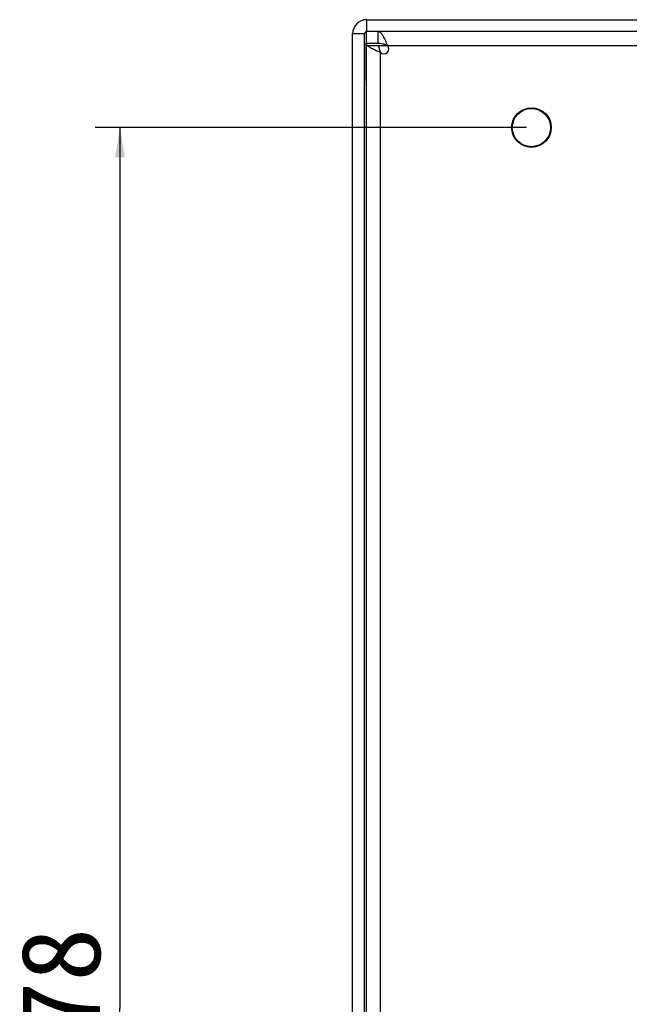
# Model space of a CAD drawing. Header units: millimetres. Extents: x 0 to 1189, y 0 to 841.
# Tile 30 of 33: x 935 to 997, y 446 to 545. Entities that reach past the tile are written whole.
import ezdxf
from ezdxf.enums import TextEntityAlignment as Align

# ---------------------------------------------------------------- set-up
doc = ezdxf.new("R2010")
doc.units = ezdxf.units.MM
doc.header["$LTSCALE"] = 65.395
doc.layers.get('0').update_dxf_attribs({"linetype": 'CONTINUOUS'})
doc.layers.add('00_COMPONENTS', color=7, linetype='CONTINUOUS')
doc.layers.add('51__DRAFT_DIMS', color=7, linetype='CONTINUOUS')
doc.styles.get("Standard").update_dxf_attribs({"font": 'simfang.ttf'})
doc.dimstyles.new('DIMSTYLE_1', dxfattribs={"dimtxt": 8, "dimasz": 3, "dimexe": 2.5, "dimexo": 0.5, "dimgap": 2, "dimtad": 1, "dimdsep": 46, "dimtxsty": 'STANDARD', "dimblk": '_FILLED', "dimblk1": '_FILLED', "dimblk2": '_FILLED', "dimcen": 0.09, "dimclrt": 3, "dimazin": 2, "dimtp": 0.5, "dimtm": 0.5, "dimtfac": 1, "dimtofl": 0, "dimtmove": 0, "dimatfit": 3, "dimldrblk": '_FILLED', "dimfxl": 1, "dimtolj": 1, "dimarcsym": 0})

# ---------------------------------------------------------------- blocks, each defined once
blk = doc.blocks.new('_FILLED')
at = {"color": 0, "linetype": 'ByBlock'}
blk.add_solid([(0, 0), (-1, 0.167), (-1, -0.167)], dxfattribs=at)
blk = doc.blocks.new('*D9')
at = {"layer": '51__DRAFT_DIMS', "color": 4}
for p, q in [((986.366, 534.537), (942.825, 534.537)), ((945.325, 534.537), (945.325, 445.537)), ((945.325, 356.537), (945.325, 445.537)), ((986.366, 356.537), (942.825, 356.537))]:
    blk.add_line(p, q, dxfattribs=at)
at = {"layer": '51__DRAFT_DIMS', "color": 4, "xscale": 3, "yscale": 3, "zscale": 3}
for p, rotation in [((945.325, 534.537), 90), ((945.325, 356.537), 270)]:
    blk.add_blockref('_FILLED', p, dxfattribs=dict(at, rotation=rotation))
at = {"layer": '51__DRAFT_DIMS', "color": 3}
blk.add_text('178', height=8, rotation=90, dxfattribs=at).set_placement((943.325, 445.537), align=Align.CENTER)

msp = doc.modelspace()

# ---------------------------------------------------------------- linework, layer by layer
at = {"color": 4}
for p, q in [((970.216, 545.437), (970.216, 544.237)), ((968.816, 544.037), (970.016, 544.037)), ((970.216, 351.537), (970.216, 542.837))]:
    msp.add_line(p, q, dxfattribs=at)
at = {"color": 7}
for p, q in [((970.216, 545.437), (1108.566, 545.437)), ((1108.566, 544.237), (970.216, 544.237)), ((968.816, 351.737), (968.816, 544.037)), ((970.016, 351.737), (970.016, 544.037))]:
    msp.add_line(p, q, dxfattribs=at)
msp.add_circle((986.866, 534.537), 1.93, dxfattribs=at)
for radius in [1.4, 0.2]:
    msp.add_arc((970.216, 544.037), radius, 90, 180, dxfattribs=at)
at = {"layer": '00_COMPONENTS', "color": 7}
for p, q in [((970.216, 543.037), (970.216, 544.237)), ((971.409, 543.037), (971.409, 544.237)), ((970.022, 542.837), (970.022, 539.237)), ((970.216, 543.037), (970.216, 542.837)), ((971.409, 543.037), (970.216, 543.037)), ((970.216, 347.237), (970.216, 542.837)), ((970.216, 542.837), (971.429, 542.837)), ((970.022, 539.237), (970.016, 539.237))]:
    msp.add_line(p, q, dxfattribs=at)
at = {"layer": '00_COMPONENTS', "color": 4}
for p, q in [((970.016, 542.837), (970.022, 542.837)), ((971.429, 542.837), (1107.654, 542.837)), ((970.022, 541.237), (970.016, 541.237)), ((971.616, 347.944), (971.616, 542.129))]:
    msp.add_line(p, q, dxfattribs=at)
at = {"layer": '00_COMPONENTS', "color": 7}
msp.add_circle((986.866, 534.537), 2, dxfattribs=at)
for centre, radius, start, end in [((970.222, 542.837), 0.2, 91.61796, 180), ((971.97, 542.483), 0.5, 225, 45)]:
    msp.add_arc(centre, radius, start, end, dxfattribs=at)
for points, knots in [([(971.409, 544.237), (971.429, 544.237), (971.468, 544.232), (971.526, 544.211), (971.584, 544.176), (971.664, 544.11), (971.763, 543.993), (971.875, 543.819), (971.987, 543.607), (972.099, 543.367), (972.211, 543.107), (972.286, 542.928), (972.324, 542.837)], [0, 0, 0, 0, 0.033259, 0.068282, 0.106536, 0.149047, 0.248835, 0.369228, 0.508533, 0.663267, 0.828843, 1, 1, 1, 1]), ([(971.616, 542.129), (971.477, 542.188), (971.208, 542.299), (970.885, 542.446), (970.657, 542.567), (970.515, 542.654), (970.397, 542.741), (970.331, 542.805), (970.304, 542.837)], [0, 0, 0, 0, 0.302886, 0.582411, 0.706976, 0.81873, 0.91647, 1, 1, 1, 1]), ([(972.324, 542.837), (972.173, 542.888), (971.948, 542.966), (971.64, 543.026), (971.486, 543.037), (971.409, 543.037)], [0, 0, 0, 0, 0.508933, 0.756365, 1, 1, 1, 1]), ([(971.429, 542.837), (971.443, 542.717), (971.497, 542.477), (971.576, 542.247), (971.616, 542.129)], [0, 0, 0, 0, 0.492865, 1, 1, 1, 1])]:
    msp.add_open_spline(points, degree=3, knots=knots, dxfattribs=at)

# ---------------------------------------------------------------- dimensions: what is measured, and where the dimension line sits
at = {"layer": '51__DRAFT_DIMS', "color": 4}
dim = msp.add_linear_dim(base=(945.325, 356.537), p1=(986.866, 534.537), p2=(986.866, 356.537), angle=270, dimstyle='DIMSTYLE_1', dxfattribs=at)
dim.commit()
dim.dimension.update_dxf_attribs({"geometry": '*D9', "text_midpoint": (945.325, 445.787), "dimtype": 160})

doc.saveas('drawing.dxf')
